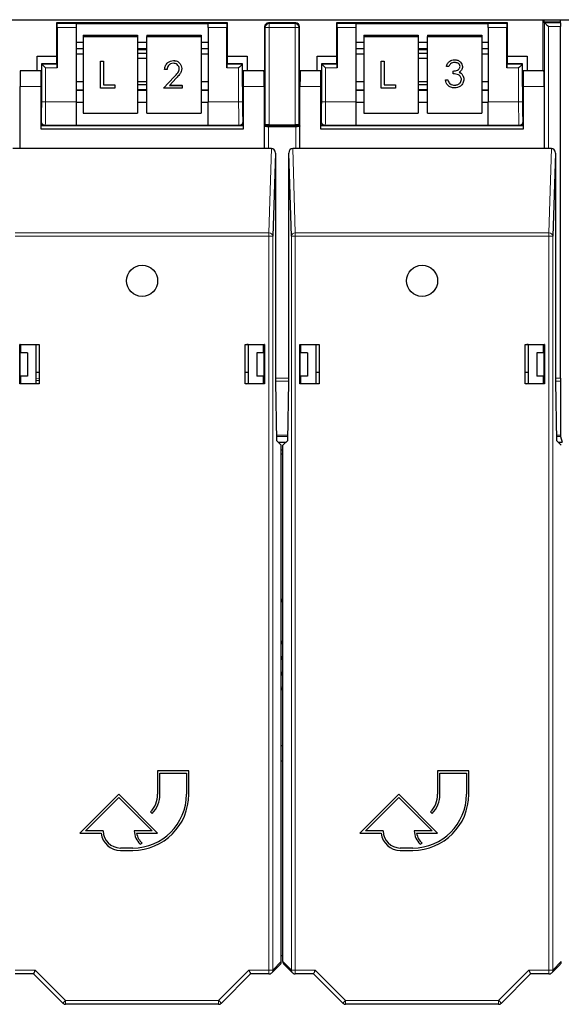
# Model space of a CAD drawing. Header units: millimetres. Extents: x 5 to 418, y 2 to 292.
# Tile 3 of 50: x 59 to 77, y 91 to 123. Entities that reach past the tile are written whole.
import ezdxf

# ---------------------------------------------------------------- set-up
doc = ezdxf.new("R2010")
doc.units = ezdxf.units.MM

msp = doc.modelspace()

# ---------------------------------------------------------------- linework, layer by layer
at = {"color": 7, "linetype": 'Continuous', "lineweight": 25}
for p, q in [((49.8211, 122.9565), (91.2711, 122.9565)), ((60.4461, 122.8531), (60.4461, 121.7791)), ((60.4679, 122.8312), (60.4461, 122.8531)), ((65.9461, 122.8531), (60.4461, 122.8531)), ((61.0711, 122.8335), (65.3211, 122.8335)), ((61.0711, 122.8335), (61.0711, 122.8312)), ((61.0711, 122.8312), (61.0711, 122.7062)), ((65.3211, 122.8335), (65.3211, 122.8312)), ((65.3211, 122.7062), (65.3211, 122.8312)), ((65.9242, 122.8312), (65.9461, 122.8531)), ((65.9461, 121.7791), (65.9461, 122.8531)), ((68.1336, 122.8531), (67.2585, 122.8531)), ((69.4461, 122.8531), (69.4461, 121.7791)), ((69.4679, 122.8312), (69.4461, 122.8531)), ((74.9461, 122.8531), (69.4461, 122.8531)), ((70.0711, 122.8335), (74.3211, 122.8335)), ((70.0711, 122.8335), (70.0711, 122.8312)), ((70.0711, 122.8312), (70.0711, 122.7062)), ((74.3211, 122.8335), (74.3211, 122.8312)), ((74.3211, 122.7062), (74.3211, 122.8312)), ((74.9242, 122.8312), (74.9461, 122.8531)), ((74.9461, 121.7791), (74.9461, 122.8531)), ((76.0836, 121.3142), (76.0836, 122.9565)), ((76.1096, 122.9565), (76.1096, 122.8815)), ((76.1096, 122.8815), (76.1314, 122.8596)), ((76.6475, 122.8815), (76.1096, 122.8815)), ((76.642, 122.8596), (76.6475, 122.8815)), ((76.6475, 122.8815), (76.6475, 122.9565)), ((60.4701, 122.7062), (60.4701, 121.4062)), ((61.0711, 122.7062), (61.0711, 120.3141)), ((61.2996, 122.4595), (63.0496, 122.4595)), ((61.2996, 122.4595), (61.2996, 122.4161)), ((63.0496, 122.4595), (63.0496, 122.4161)), ((63.3496, 122.4595), (65.0996, 122.4595)), ((63.3496, 122.4595), (63.3496, 122.4161)), ((65.0996, 122.4595), (65.0996, 122.4161)), ((65.3211, 122.7062), (65.3211, 120.3141)), ((65.9221, 121.4062), (65.9221, 122.7062)), ((67.1336, 122.7281), (67.1336, 119.5531)), ((68.2586, 119.5531), (68.2586, 122.7281)), ((69.4701, 122.7062), (69.4701, 121.4062)), ((70.0711, 122.7062), (70.0711, 120.3141)), ((70.3184, 122.4595), (70.3184, 122.4161)), ((70.3184, 122.4595), (72.0684, 122.4595)), ((72.0684, 122.4595), (72.0684, 122.4161)), ((72.3684, 122.4595), (74.1184, 122.4595)), ((72.3684, 122.4595), (72.3684, 122.4161)), ((74.1184, 122.4595), (74.1184, 122.4161)), ((74.3211, 122.7062), (74.3211, 120.3141)), ((74.9221, 121.4062), (74.9221, 122.7062)), ((76.6415, 111.4332), (76.6415, 122.7346)), ((61.0711, 122.2334), (61.2996, 122.2334)), ((61.2996, 122.4161), (63.0496, 122.4161)), ((61.2996, 122.4161), (61.2996, 119.9541)), ((63.0496, 122.4161), (63.0496, 119.9541)), ((63.0496, 122.2334), (63.3496, 122.2334)), ((63.3496, 122.4161), (65.0996, 122.4161)), ((63.3496, 119.9541), (63.3496, 122.4161)), ((65.0996, 122.4161), (65.0996, 119.9541)), ((65.0996, 122.2334), (65.3211, 122.2334)), ((70.0711, 122.2334), (70.3184, 122.2334)), ((70.3184, 122.4161), (72.0684, 122.4161)), ((70.3184, 122.4161), (70.3184, 119.9541)), ((72.0684, 122.4161), (72.0684, 119.9541)), ((72.0684, 122.2334), (72.3684, 122.2334)), ((72.3684, 122.4161), (74.1184, 122.4161)), ((72.3684, 119.9541), (72.3684, 122.4161)), ((74.1184, 122.4161), (74.1184, 119.9541)), ((74.1184, 122.2334), (74.3211, 122.2334)), ((61.0711, 122.033), (61.2996, 122.033)), ((61.0711, 121.8608), (61.2996, 121.8608)), ((63.0496, 122.033), (63.3496, 122.033)), ((63.3496, 121.9873), (63.0496, 121.9873)), ((63.3496, 121.8733), (63.0496, 121.8733)), ((65.0996, 122.033), (65.3211, 122.033)), ((65.0996, 121.8608), (65.3211, 121.8608)), ((70.0711, 122.033), (70.3184, 122.033)), ((70.0711, 121.8608), (70.3184, 121.8608)), ((72.0684, 122.033), (72.3684, 122.033)), ((72.3684, 121.9873), (72.0684, 121.9873)), ((72.3684, 121.8733), (72.0684, 121.8733)), ((74.1184, 122.033), (74.3211, 122.033)), ((74.1184, 121.8608), (74.3211, 121.8608)), ((59.8211, 121.7791), (60.4461, 121.7791)), ((59.8211, 121.3142), (59.8211, 121.7791)), ((60.4461, 121.5352), (59.9639, 121.5352)), ((59.9679, 121.5312), (59.9639, 121.5352)), ((59.9639, 121.5352), (59.9639, 120.8142)), ((60.4461, 121.7791), (60.4461, 121.5531)), ((60.4679, 121.5312), (60.4461, 121.5531)), ((60.4461, 121.5531), (60.4461, 121.5352)), ((61.8626, 121.6209), (61.9535, 121.6209)), ((61.8626, 121.6204), (61.8626, 121.6209)), ((61.8626, 121.6204), (61.9535, 121.6204)), ((61.8626, 120.7587), (61.8626, 121.6204)), ((61.9535, 121.6204), (61.9535, 121.6209)), ((61.9535, 121.6204), (61.9535, 120.8594)), ((63.0496, 121.7196), (63.3496, 121.7196)), ((64.2048, 121.6425), (64.2048, 121.643)), ((65.9242, 121.5312), (65.9461, 121.5531)), ((65.9461, 121.5531), (65.9461, 121.7791)), ((65.9461, 121.7791), (66.5711, 121.7791)), ((65.9461, 121.5352), (65.9461, 121.5531)), ((66.4282, 121.5352), (65.9461, 121.5352)), ((66.4242, 121.5312), (66.4282, 121.5352)), ((66.4282, 120.8142), (66.4282, 121.5352)), ((66.5711, 121.7791), (66.5711, 121.3142)), ((68.8211, 121.7791), (69.4461, 121.7791)), ((68.8211, 121.3142), (68.8211, 121.7791)), ((69.4461, 121.5352), (68.9639, 121.5352)), ((68.9679, 121.5312), (68.9639, 121.5352)), ((68.9639, 121.5352), (68.9639, 120.8142)), ((69.4461, 121.7791), (69.4461, 121.5531)), ((69.4679, 121.5312), (69.4461, 121.5531)), ((69.4461, 121.5531), (69.4461, 121.5352)), ((70.8814, 121.6209), (70.9723, 121.6209)), ((70.8814, 121.6204), (70.8814, 121.6209)), ((70.8814, 121.6204), (70.9723, 121.6204)), ((70.8814, 120.7587), (70.8814, 121.6204)), ((70.9723, 121.6204), (70.9723, 121.6209)), ((70.9723, 121.6204), (70.9723, 120.8594)), ((72.0684, 121.7196), (72.3684, 121.7196)), ((73.2383, 121.6712), (73.2383, 121.6717)), ((74.9242, 121.5312), (74.9461, 121.5531)), ((74.9461, 121.5531), (74.9461, 121.7791)), ((74.9461, 121.7791), (75.5711, 121.7791)), ((74.9461, 121.5352), (74.9461, 121.5531)), ((75.4282, 121.5352), (74.9461, 121.5352)), ((75.4242, 121.5312), (75.4282, 121.5352)), ((75.4282, 120.8142), (75.4282, 121.5352)), ((75.5711, 121.7791), (75.5711, 121.3142)), ((59.9461, 121.3142), (59.2798, 121.3142)), ((59.9639, 121.3142), (59.9461, 121.3142)), ((59.9461, 120.8142), (59.9461, 121.3142)), ((63.9194, 121.3553), (63.9194, 121.3557)), ((63.998, 121.3553), (63.9194, 121.3553)), ((64.4691, 121.3864), (64.4691, 121.3868)), ((66.4461, 121.3142), (66.4282, 121.3142)), ((67.1123, 121.3142), (66.4461, 121.3142)), ((66.4461, 121.3142), (66.4461, 120.8142)), ((68.9461, 121.3142), (68.2798, 121.3142)), ((68.9639, 121.3142), (68.9461, 121.3142)), ((68.9461, 120.8142), (68.9461, 121.3142)), ((72.9778, 121.4503), (72.9778, 121.4507)), ((73.0564, 121.4503), (72.9778, 121.4503)), ((73.191, 121.3067), (73.191, 121.3071)), ((73.191, 121.2183), (73.191, 121.3067)), ((73.4865, 121.1965), (73.4865, 121.197)), ((73.4939, 121.4474), (73.4939, 121.4478)), ((75.4461, 121.3142), (75.4282, 121.3142)), ((75.4461, 121.3142), (75.4461, 120.8142)), ((76.1123, 121.3142), (75.4461, 121.3142)), ((61.2996, 120.9627), (61.0711, 120.9627)), ((63.3496, 120.9627), (63.0496, 120.9627)), ((63.3496, 120.8677), (63.0496, 120.8677)), ((63.8858, 120.7592), (64.2251, 121.1158)), ((63.8858, 120.7587), (64.2251, 121.1154)), ((64.2921, 121.0772), (64.0732, 120.8471)), ((65.3211, 120.9627), (65.0996, 120.9627)), ((70.3184, 120.9627), (70.0711, 120.9627)), ((72.3684, 120.9627), (72.0684, 120.9627)), ((72.3684, 120.8677), (72.0684, 120.8677)), ((72.9442, 121.0199), (73.0227, 121.0199)), ((72.9442, 121.0194), (72.9442, 121.0199)), ((72.9442, 121.0194), (73.0227, 121.0194)), ((73.0227, 121.0194), (73.0227, 121.0199)), ((73.0913, 120.9003), (73.0913, 120.9008)), ((73.5387, 121.0434), (73.5387, 121.0439)), ((74.3211, 120.9627), (74.1184, 120.9627)), ((59.2711, 118.8142), (59.2711, 120.8142)), ((59.9461, 119.4392), (59.9461, 120.8142)), ((61.2996, 120.6927), (61.0711, 120.6927)), ((62.3171, 120.7587), (61.8626, 120.7587)), ((61.9535, 120.8599), (62.3171, 120.8599)), ((61.9535, 120.8594), (62.3171, 120.8594)), ((62.3171, 120.8594), (62.3171, 120.8599)), ((62.3171, 120.8594), (62.3171, 120.7587)), ((63.0496, 120.714), (63.3496, 120.714)), ((63.3496, 120.6927), (63.0496, 120.6927)), ((63.8858, 120.7587), (63.8858, 120.7592)), ((64.4803, 120.7587), (63.8858, 120.7587)), ((64.0732, 120.8471), (64.4803, 120.8471)), ((64.0736, 120.8475), (64.4803, 120.8475)), ((64.4803, 120.8471), (64.4803, 120.8475)), ((64.4803, 120.8471), (64.4803, 120.7587)), ((65.3211, 120.6927), (65.0996, 120.6927)), ((66.4461, 120.8142), (66.4461, 119.4392)), ((67.1211, 120.8142), (67.1211, 118.8142)), ((68.2711, 118.8142), (68.2711, 120.8142)), ((68.9461, 119.4392), (68.9461, 120.8142)), ((70.3184, 120.6927), (70.0711, 120.6927)), ((71.3359, 120.7587), (70.8814, 120.7587)), ((70.9723, 120.8599), (71.3359, 120.8599)), ((70.9723, 120.8594), (71.3359, 120.8594)), ((71.3359, 120.8594), (71.3359, 120.8599)), ((71.3359, 120.8594), (71.3359, 120.7587)), ((72.0684, 120.714), (72.3684, 120.714)), ((72.3684, 120.6927), (72.0684, 120.6927)), ((73.2374, 120.8537), (73.2374, 120.8542)), ((74.3211, 120.6927), (74.1184, 120.6927)), ((75.4461, 120.8142), (75.4461, 119.4392)), ((76.1211, 120.8142), (76.1211, 118.8142)), ((59.9461, 120.3142), (59.9552, 120.3142)), ((61.0711, 120.3141), (61.0711, 119.5642)), ((61.0711, 120.3099), (61.2996, 120.3099)), ((63.0496, 120.3099), (63.3496, 120.3099)), ((65.0996, 120.3099), (65.3211, 120.3099)), ((65.3211, 119.5642), (65.3211, 120.3141)), ((66.4369, 120.3142), (66.4461, 120.3142)), ((68.9461, 120.3142), (68.9552, 120.3142)), ((70.0711, 120.3141), (70.0711, 119.5642)), ((70.0711, 120.3099), (70.3184, 120.3099)), ((72.0684, 120.3099), (72.3684, 120.3099)), ((74.1184, 120.3099), (74.3211, 120.3099)), ((74.3211, 119.5642), (74.3211, 120.3141)), ((75.4369, 120.3142), (75.4461, 120.3142)), ((61.2996, 119.9541), (63.0496, 119.9541)), ((63.3496, 119.9541), (65.0996, 119.9541)), ((70.3184, 119.9541), (72.0684, 119.9541)), ((72.3684, 119.9541), (74.1184, 119.9541)), ((59.2586, 119.5531), (59.2711, 119.5531)), ((59.2711, 119.5416), (59.2607, 119.5312)), ((59.9461, 119.5531), (60.071, 119.5531)), ((66.4461, 119.4392), (59.9461, 119.4392)), ((60.071, 119.5531), (66.3211, 119.5531)), ((61.0711, 119.5642), (61.0711, 119.5627)), ((61.0711, 119.5627), (65.3211, 119.5627)), ((65.3211, 119.5642), (65.3211, 119.5627)), ((66.3211, 119.5531), (66.4461, 119.5531)), ((67.1211, 119.5531), (67.1336, 119.5531)), ((67.1314, 119.5312), (67.1211, 119.5416)), ((67.1554, 119.5749), (67.1336, 119.5531)), ((67.1336, 119.5531), (68.2586, 119.5531)), ((67.2564, 119.5291), (68.1357, 119.5291)), ((67.2804, 119.5771), (68.1117, 119.5771)), ((68.2367, 119.5749), (68.2586, 119.5531)), ((68.2586, 119.5531), (68.2711, 119.5531)), ((68.2711, 119.5416), (68.2607, 119.5312)), ((68.9461, 119.5531), (69.071, 119.5531)), ((75.4461, 119.4392), (68.9461, 119.4392)), ((69.071, 119.5531), (75.3211, 119.5531)), ((70.0711, 119.5642), (70.0711, 119.5627)), ((70.0711, 119.5627), (74.3211, 119.5627)), ((74.3211, 119.5642), (74.3211, 119.5627)), ((75.3211, 119.5531), (75.4461, 119.5531)), ((59.2711, 118.8142), (59.037, 118.8142)), ((67.1211, 118.8142), (59.2711, 118.8142)), ((67.3551, 118.8142), (67.1211, 118.8142)), ((67.479, 118.6711), (67.3983, 115.9996)), ((67.479, 118.6711), (67.479, 111.3142)), ((67.9938, 115.9996), (67.9131, 118.6711)), ((67.9131, 111.3142), (67.9131, 118.6711)), ((68.2711, 118.8142), (68.037, 118.8142)), ((76.1211, 118.8142), (68.2711, 118.8142)), ((76.3551, 118.8142), (76.1211, 118.8142)), ((76.479, 118.6711), (76.3983, 115.9996)), ((76.479, 118.6711), (76.479, 111.3142)), ((59.2611, 111.2542), (59.2611, 112.5242)), ((59.2611, 112.5242), (59.2694, 112.5159)), ((59.2611, 112.5242), (59.886, 112.5242)), ((59.2694, 112.5159), (59.2694, 111.3142)), ((59.2711, 112.5159), (59.2694, 112.5159)), ((59.2711, 112.5159), (59.2966, 112.5134)), ((59.283, 112.5065), (59.2905, 112.514)), ((59.283, 112.5065), (59.283, 112.2565)), ((59.283, 112.4819), (59.2966, 112.4719)), ((59.2966, 112.5134), (59.7835, 112.5142)), ((59.2966, 112.2565), (59.2966, 112.5134)), ((59.7835, 112.5142), (59.8291, 112.5234)), ((59.7835, 112.5142), (59.7835, 111.2642)), ((59.8291, 112.5234), (59.8852, 112.5234)), ((59.886, 112.5242), (59.8852, 112.5234)), ((59.8852, 112.5234), (59.8852, 111.2551)), ((59.886, 112.5242), (59.886, 111.2542)), ((66.5061, 112.5242), (67.131, 112.5242)), ((66.5061, 111.2542), (66.5061, 112.5242)), ((66.5061, 112.5242), (66.5069, 112.5234)), ((66.5069, 112.5234), (66.563, 112.5234)), ((66.5069, 111.2551), (66.5069, 112.5234)), ((66.6086, 112.5142), (66.563, 112.5234)), ((66.6086, 112.5142), (67.0955, 112.5134)), ((66.6086, 112.5142), (66.6086, 111.2642)), ((67.1211, 112.5159), (67.0955, 112.5134)), ((67.0955, 112.2565), (67.0955, 112.5134)), ((67.1016, 112.514), (67.1091, 112.5065)), ((67.1091, 112.2565), (67.1091, 112.5065)), ((67.1228, 112.5159), (67.1211, 112.5159)), ((67.131, 112.5242), (67.1228, 112.5159)), ((67.1228, 111.3142), (67.1228, 112.5159)), ((67.131, 112.5242), (67.131, 111.2542)), ((68.2611, 111.2542), (68.2611, 112.5242)), ((68.2611, 112.5242), (68.2694, 112.5159)), ((68.2611, 112.5242), (68.886, 112.5242)), ((68.2694, 112.5159), (68.2694, 111.3142)), ((68.2711, 112.5159), (68.2694, 112.5159)), ((68.2711, 112.5159), (68.2966, 112.5134)), ((68.283, 112.5065), (68.2905, 112.514)), ((68.283, 112.5065), (68.283, 112.2565)), ((68.2966, 112.5134), (68.7835, 112.5142)), ((68.2966, 112.2565), (68.2966, 112.5134)), ((68.7835, 112.5142), (68.8291, 112.5234)), ((68.7835, 112.5142), (68.7835, 111.2642)), ((68.8291, 112.5234), (68.8852, 112.5234)), ((68.886, 112.5242), (68.8852, 112.5234)), ((68.8852, 112.5234), (68.8852, 111.2551)), ((68.886, 112.5242), (68.886, 111.2542)), ((75.5061, 112.5242), (75.5069, 112.5234)), ((75.5061, 112.5242), (76.131, 112.5242)), ((75.5061, 111.2542), (75.5061, 112.5242)), ((75.5069, 112.5234), (75.563, 112.5234)), ((75.5069, 111.2551), (75.5069, 112.5234)), ((75.6086, 112.5142), (75.563, 112.5234)), ((75.6086, 112.5142), (76.0955, 112.5134)), ((75.6086, 112.5142), (75.6086, 111.2642)), ((76.1211, 112.5159), (76.0955, 112.5134)), ((76.0955, 112.2565), (76.0955, 112.5134)), ((76.1016, 112.514), (76.1091, 112.5065)), ((76.1091, 112.2565), (76.1091, 112.5065)), ((76.1228, 112.5159), (76.1211, 112.5159)), ((76.131, 112.5242), (76.1228, 112.5159)), ((76.1228, 111.3142), (76.1228, 112.5159)), ((76.131, 112.5242), (76.131, 111.2542)), ((59.5086, 112.2565), (59.2694, 112.2565)), ((59.5086, 112.2565), (59.5086, 111.5065)), ((66.8836, 112.2565), (66.8836, 111.5065)), ((67.1228, 112.2565), (66.8836, 112.2565)), ((68.5086, 112.2565), (68.2694, 112.2565)), ((68.5086, 112.2565), (68.5086, 111.5065)), ((75.8836, 112.2565), (75.8836, 111.5065)), ((76.1228, 112.2565), (75.8836, 112.2565)), ((59.5086, 111.5065), (59.2694, 111.5065)), ((59.283, 111.5065), (59.283, 111.2637)), ((59.2966, 111.2651), (59.2966, 111.5065)), ((59.7835, 111.6315), (59.8852, 111.6315)), ((66.5069, 111.6315), (66.6086, 111.6315)), ((67.1228, 111.5065), (66.8836, 111.5065)), ((67.0955, 111.2651), (67.0955, 111.5065)), ((67.1091, 111.2637), (67.1091, 111.5065)), ((68.5086, 111.5065), (68.2694, 111.5065)), ((68.283, 111.5065), (68.283, 111.2637)), ((68.2966, 111.2651), (68.2966, 111.5065)), ((68.7835, 111.6315), (68.8852, 111.6315)), ((75.5069, 111.6315), (75.6086, 111.6315)), ((76.1228, 111.5065), (75.8836, 111.5065)), ((76.0955, 111.2651), (76.0955, 111.5065)), ((76.1091, 111.2637), (76.1091, 111.5065)), ((59.2611, 111.2542), (59.2694, 111.2626)), ((59.886, 111.2542), (59.2611, 111.2542)), ((59.2694, 111.3142), (59.2694, 111.2626)), ((59.2694, 111.2626), (59.272, 111.2626)), ((59.2966, 111.2651), (59.272, 111.2626)), ((59.2966, 111.2651), (59.7835, 111.2642)), ((59.8852, 111.3601), (59.7711, 111.3565)), ((59.8291, 111.2551), (59.7835, 111.2642)), ((59.8852, 111.2551), (59.8291, 111.2551)), ((59.886, 111.2542), (59.8852, 111.2551)), ((66.5061, 111.2542), (66.5069, 111.2551)), ((67.131, 111.2542), (66.5061, 111.2542)), ((66.563, 111.2551), (66.5069, 111.2551)), ((66.563, 111.2551), (66.6086, 111.2642)), ((66.6086, 111.2642), (67.0955, 111.2651)), ((67.0955, 111.2651), (67.1202, 111.2626)), ((67.1202, 111.2626), (67.1227, 111.2626)), ((67.1227, 111.2626), (67.1228, 111.3142)), ((67.131, 111.2542), (67.1227, 111.2626)), ((67.479, 111.3142), (67.5118, 109.4392)), ((67.8803, 109.4392), (67.9131, 111.3142)), ((68.2611, 111.2542), (68.2694, 111.2626)), ((68.886, 111.2542), (68.2611, 111.2542)), ((68.2694, 111.3142), (68.2694, 111.2626)), ((68.2694, 111.2626), (68.272, 111.2626)), ((68.2966, 111.2651), (68.272, 111.2626)), ((68.2966, 111.2651), (68.7835, 111.2642)), ((68.8291, 111.2551), (68.7835, 111.2642)), ((68.8852, 111.2551), (68.8291, 111.2551)), ((68.886, 111.2542), (68.8852, 111.2551)), ((75.5061, 111.2542), (75.5069, 111.2551)), ((76.131, 111.2542), (75.5061, 111.2542)), ((75.563, 111.2551), (75.5069, 111.2551)), ((75.563, 111.2551), (75.6086, 111.2642)), ((75.6086, 111.2642), (76.0955, 111.2651)), ((76.0955, 111.2651), (76.1202, 111.2626)), ((76.1202, 111.2626), (76.1227, 111.2626)), ((76.1227, 111.2626), (76.1228, 111.3142)), ((76.131, 111.2542), (76.1227, 111.2626)), ((76.479, 111.3142), (76.5118, 109.4392)), ((76.6417, 111.3448), (76.6493, 109.6037)), ((76.6496, 109.5671), (76.6961, 109.3815)), ((67.5118, 109.4392), (67.6711, 109.28)), ((67.5696, 109.3815), (67.8226, 109.3815)), ((67.6711, 92.6893), (67.6711, 109.28)), ((67.7211, 109.28), (67.8803, 109.4392)), ((67.7211, 92.6893), (67.7211, 109.28)), ((76.5118, 109.4392), (76.6711, 109.28)), ((76.5696, 109.3815), (76.6961, 109.3815)), ((67.6711, 109.1314), (67.7211, 109.1314)), ((67.6711, 109.0065), (67.7211, 109.0065)), ((67.6711, 104.3512), (67.7211, 104.334)), ((67.7211, 104.2879), (67.6711, 104.3056)), ((67.7211, 104.2866), (67.6711, 104.3043)), ((67.7211, 104.2403), (67.6711, 104.2585)), ((67.6711, 102.9902), (67.7211, 102.9902)), ((67.7211, 102.9469), (67.6711, 102.9469)), ((67.6711, 102.9444), (67.7211, 102.9444)), ((67.7211, 102.9011), (67.6711, 102.9011)), ((67.6711, 102.4877), (67.7211, 102.4877)), ((67.7211, 102.4444), (67.6711, 102.4444)), ((67.6711, 102.4419), (67.7211, 102.4419)), ((67.7211, 102.3986), (67.6711, 102.3986)), ((67.6711, 101.9852), (67.6961, 101.9852)), ((67.6961, 101.9419), (67.6711, 101.9419)), ((67.6711, 101.9394), (67.6961, 101.9394)), ((67.6961, 101.8961), (67.6711, 101.8961)), ((67.6711, 101.5044), (67.7211, 101.5226)), ((67.6711, 101.4586), (67.7211, 101.4763)), ((67.6711, 101.4573), (67.7211, 101.475)), ((67.7211, 101.4289), (67.6711, 101.4118)), ((67.6711, 99.6314), (67.7211, 99.6314)), ((67.7211, 99.1315), (67.6711, 99.1315)), ((64.6961, 98.8142), (63.6961, 98.8142)), ((63.6961, 98.8142), (63.6961, 98.0642)), ((63.7711, 98.0642), (63.7711, 98.7392)), ((63.7711, 98.7392), (64.6211, 98.7392)), ((64.6211, 98.7392), (64.6211, 98.0642)), ((64.6961, 98.0642), (64.6961, 98.8142)), ((73.6961, 98.8142), (72.6961, 98.8142)), ((72.6961, 98.8142), (72.6961, 98.0642)), ((72.7711, 98.0642), (72.7711, 98.7392)), ((72.7711, 98.7392), (73.6211, 98.7392)), ((73.6211, 98.7392), (73.6211, 98.0642)), ((73.6961, 98.0642), (73.6961, 98.8142)), ((62.4461, 98.0642), (61.1961, 96.8142)), ((61.3771, 96.8892), (62.4461, 97.9582)), ((63.6961, 96.8142), (62.4461, 98.0642)), ((62.4461, 97.9582), (63.515, 96.8892)), ((71.4461, 98.0642), (70.1961, 96.8142)), ((70.3771, 96.8892), (71.4461, 97.9582)), ((72.6961, 96.8142), (71.4461, 98.0642)), ((71.4461, 97.9582), (72.515, 96.8892)), ((63.4617, 97.4985), (63.5148, 97.4455)), ((72.4617, 97.4985), (72.5148, 97.4455)), ((61.9461, 96.8892), (61.3771, 96.8892)), ((63.515, 96.8892), (62.9461, 96.8892)), ((70.9461, 96.8892), (70.3771, 96.8892)), ((72.515, 96.8892), (71.9461, 96.8892)), ((61.1961, 96.8142), (61.8756, 96.8142)), ((63.0206, 96.8142), (63.6961, 96.8142)), ((70.1961, 96.8142), (70.8756, 96.8142)), ((72.0206, 96.8142), (72.6961, 96.8142)), ((62.8961, 96.3392), (62.4961, 96.3392)), ((62.4961, 96.2642), (62.8961, 96.2642)), ((63.1358, 96.4651), (63.2029, 96.4986)), ((71.8961, 96.3392), (71.4961, 96.3392)), ((71.4961, 96.2642), (71.8961, 96.2642)), ((72.1358, 96.4651), (72.2029, 96.4986)), ((67.6711, 92.8814), (67.7211, 92.8814)), ((67.3617, 92.3281), (67.6344, 92.6009)), ((67.7577, 92.6009), (68.0304, 92.3281)), ((76.3617, 92.3281), (76.6344, 92.6009)), ((59.7095, 92.2915), (59.1188, 92.2915)), ((60.648, 91.353), (59.7095, 92.2915)), ((66.6826, 92.2915), (65.7441, 91.353)), ((67.2733, 92.2915), (66.6826, 92.2915)), ((68.7095, 92.2915), (68.1188, 92.2915)), ((69.648, 91.353), (68.7095, 92.2915)), ((75.6826, 92.2915), (74.7441, 91.353)), ((76.2733, 92.2915), (75.6826, 92.2915)), ((65.6557, 91.3165), (60.7364, 91.3165)), ((74.6557, 91.3165), (69.7364, 91.3165))]:
    msp.add_line(p, q, dxfattribs=at)
at = {"color": 7, "linetype": 'Continuous', "lineweight": 18}
for p, q in [((60.4679, 122.8312), (61.0711, 122.8312)), ((65.3211, 122.8312), (65.9242, 122.8312)), ((67.2585, 122.8531), (67.2804, 122.8312)), ((67.2804, 122.8312), (67.2804, 122.7062)), ((67.2804, 122.8312), (68.1117, 122.8312)), ((68.1117, 122.8312), (68.1336, 122.8531)), ((68.1117, 122.8312), (68.1117, 122.7062)), ((69.4679, 122.8312), (70.0711, 122.8312)), ((74.3211, 122.8312), (74.9242, 122.8312)), ((76.1314, 118.8142), (76.1314, 122.8596)), ((76.1314, 122.8596), (76.642, 122.8596)), ((61.0711, 122.7062), (60.4701, 122.7062)), ((65.9221, 122.7062), (65.3211, 122.7062)), ((67.1554, 122.7062), (67.1336, 122.7281)), ((67.1554, 119.5749), (67.1554, 122.7062)), ((67.1554, 122.7062), (67.2804, 122.7062)), ((67.2804, 122.7062), (67.2804, 119.5771)), ((68.1117, 122.7062), (67.2804, 122.7062)), ((68.1117, 119.5771), (68.1117, 122.7062)), ((68.1117, 122.7062), (68.2367, 122.7062)), ((68.2586, 122.7281), (68.2367, 122.7062)), ((68.2367, 122.7062), (68.2367, 119.5749)), ((70.0711, 122.7062), (69.4701, 122.7062)), ((74.9221, 122.7062), (74.3211, 122.7062)), ((76.2564, 122.7346), (76.2564, 118.8142)), ((76.6415, 122.7346), (76.2564, 122.7346)), ((61.0711, 122.036), (61.2996, 122.036)), ((63.0496, 122.036), (63.3496, 122.036)), ((65.0996, 122.036), (65.3211, 122.036)), ((70.0711, 122.036), (70.3184, 122.036)), ((72.0684, 122.036), (72.3684, 122.036)), ((74.1184, 122.036), (74.3211, 122.036)), ((59.9679, 121.5312), (60.4679, 121.5312)), ((59.9679, 120.3141), (59.9679, 121.5312)), ((65.9242, 121.5312), (66.4242, 121.5312)), ((66.4242, 121.5312), (66.4242, 120.3141)), ((68.9679, 120.3141), (68.9679, 121.5312)), ((68.9679, 121.5312), (69.4679, 121.5312)), ((74.9242, 121.5312), (75.4242, 121.5312)), ((75.4242, 121.5312), (75.4242, 120.3141)), ((60.4701, 121.4062), (60.0929, 121.4062)), ((60.0929, 121.4062), (60.0929, 120.3141)), ((66.2992, 121.4062), (65.9221, 121.4062)), ((66.2992, 120.3141), (66.2992, 121.4062)), ((69.0929, 121.4062), (69.0929, 120.3141)), ((69.4701, 121.4062), (69.0929, 121.4062)), ((75.2992, 121.4062), (74.9221, 121.4062)), ((75.2992, 120.3141), (75.2992, 121.4062)), ((64.2251, 121.1154), (64.2251, 121.1158)), ((59.9461, 120.8142), (59.2711, 120.8142)), ((61.0711, 120.681), (61.2996, 120.681)), ((63.0496, 120.681), (63.3496, 120.681)), ((65.0996, 120.681), (65.3211, 120.681)), ((67.1211, 120.8142), (66.4461, 120.8142)), ((68.9461, 120.8142), (68.2711, 120.8142)), ((70.0711, 120.681), (70.3184, 120.681)), ((72.0684, 120.681), (72.3684, 120.681)), ((74.1184, 120.681), (74.3211, 120.681)), ((76.1211, 120.8142), (75.4461, 120.8142)), ((60.0929, 120.3141), (59.9679, 120.3141)), ((60.0929, 120.3141), (61.0711, 120.3141)), ((65.3211, 120.3141), (66.2992, 120.3141)), ((66.4242, 120.3141), (66.2992, 120.3141)), ((69.0929, 120.3141), (68.9679, 120.3141)), ((69.0929, 120.3141), (70.0711, 120.3141)), ((74.3211, 120.3141), (75.2992, 120.3141)), ((75.4242, 120.3141), (75.2992, 120.3141)), ((59.9461, 119.6781), (59.9572, 119.6892)), ((66.4349, 119.6892), (66.4461, 119.6781)), ((68.9461, 119.6781), (68.9572, 119.6892)), ((75.4349, 119.6892), (75.4461, 119.6781)), ((60.0822, 119.5642), (60.071, 119.5531)), ((61.0711, 119.5642), (60.0822, 119.5642)), ((66.3099, 119.5642), (65.3211, 119.5642)), ((66.3211, 119.5531), (66.3099, 119.5642)), ((67.1314, 118.8142), (67.1314, 119.5312)), ((67.2564, 119.5291), (67.2564, 118.8142)), ((68.1357, 118.8142), (68.1357, 119.5291)), ((68.2607, 119.5312), (68.2607, 118.8142)), ((69.0822, 119.5642), (69.071, 119.5531)), ((70.0711, 119.5642), (69.0822, 119.5642)), ((75.3099, 119.5642), (74.3211, 119.5642)), ((75.3211, 119.5531), (75.3099, 119.5642)), ((67.2733, 116.1079), (67.3551, 118.8142)), ((68.037, 118.8142), (68.1188, 116.1079)), ((76.2733, 116.1079), (76.3551, 118.8142)), ((59.1188, 116.1079), (67.2733, 116.1079)), ((67.2733, 115.9996), (59.1188, 115.9996)), ((67.2733, 115.9996), (67.2733, 116.1079)), ((67.2733, 92.4165), (67.2733, 115.9996)), ((67.2733, 115.9996), (67.3983, 115.9996)), ((67.3983, 115.9996), (67.3983, 92.4165)), ((68.1188, 115.9996), (67.9938, 115.9996)), ((67.9938, 92.4165), (67.9938, 115.9996)), ((68.1188, 115.9996), (68.1188, 116.1079)), ((68.1188, 116.1079), (76.2733, 116.1079)), ((68.1188, 115.9996), (68.1188, 92.4165)), ((76.2733, 115.9996), (68.1188, 115.9996)), ((76.2733, 115.9996), (76.2733, 116.1079)), ((76.2733, 92.4165), (76.2733, 115.9996)), ((76.2733, 115.9996), (76.3983, 115.9996)), ((76.3983, 115.9996), (76.3983, 92.4165)), ((59.7711, 111.4286), (59.8852, 111.4325)), ((67.479, 111.4332), (67.9131, 111.4332)), ((76.479, 111.4332), (76.6415, 111.4332)), ((67.9131, 111.3448), (67.479, 111.3448)), ((76.6417, 111.3448), (76.479, 111.3448)), ((67.5089, 109.6037), (67.8832, 109.6037)), ((67.8826, 109.5671), (67.5095, 109.5671)), ((76.5089, 109.6037), (76.6493, 109.6037)), ((76.6496, 109.5671), (76.5095, 109.5671)), ((67.6961, 101.9852), (67.6961, 101.9419)), ((67.6961, 101.8961), (67.6961, 101.9394)), ((59.1188, 92.4165), (59.7613, 92.4165)), ((59.7613, 92.4165), (60.7364, 91.4414)), ((65.6557, 91.4414), (66.6308, 92.4165)), ((66.6308, 92.4165), (67.2733, 92.4165)), ((67.2733, 92.4165), (67.3983, 92.4165)), ((67.2733, 92.4165), (67.2733, 92.2915)), ((67.3983, 92.4165), (67.6711, 92.6893)), ((67.7211, 92.6893), (67.9938, 92.4165)), ((67.9938, 92.4165), (68.1188, 92.4165)), ((68.1188, 92.4165), (68.7613, 92.4165)), ((68.1188, 92.2915), (68.1188, 92.4165)), ((68.7613, 92.4165), (69.7364, 91.4414)), ((74.6557, 91.4414), (75.6308, 92.4165)), ((75.6308, 92.4165), (76.2733, 92.4165)), ((76.2733, 92.4165), (76.2733, 92.2915)), ((76.2733, 92.4165), (76.3983, 92.4165)), ((76.3983, 92.4165), (76.6711, 92.6893)), ((60.7364, 91.4414), (65.6557, 91.4414)), ((60.7364, 91.3165), (60.7364, 91.4414)), ((65.6557, 91.3165), (65.6557, 91.4414)), ((69.7364, 91.4414), (74.6557, 91.4414)), ((69.7364, 91.3165), (69.7364, 91.4414)), ((74.6557, 91.3165), (74.6557, 91.4414))]:
    msp.add_line(p, q, dxfattribs=at)
at = {"color": 7, "linetype": 'Continuous', "lineweight": 25, "flags": 128}
for points in [[(76.2564, 122.7346), (76.2323, 122.7587), (76.2091, 122.7819), (76.1876, 122.8034), (76.1688, 122.8222), (76.1532, 122.8378), (76.1415, 122.8495), (76.1342, 122.8568), (76.1314, 122.8596)], [(60.0929, 121.4062), (60.0688, 121.4304), (60.0456, 121.4536), (60.0241, 121.475), (60.0053, 121.4939), (59.9897, 121.5094), (59.978, 121.5211), (59.9707, 121.5285), (59.9679, 121.5312)], [(66.4242, 121.5312), (66.4214, 121.5285), (66.4141, 121.5211), (66.4024, 121.5094), (66.3868, 121.4939), (66.368, 121.475), (66.3465, 121.4536), (66.3233, 121.4304), (66.2992, 121.4062)], [(69.0929, 121.4062), (69.0688, 121.4304), (69.0456, 121.4536), (69.0241, 121.475), (69.0053, 121.4939), (68.9897, 121.5094), (68.978, 121.5211), (68.9707, 121.5285), (68.9679, 121.5312)], [(75.4242, 121.5312), (75.4214, 121.5285), (75.4141, 121.5211), (75.4024, 121.5094), (75.3868, 121.4939), (75.368, 121.475), (75.3465, 121.4536), (75.3233, 121.4304), (75.2992, 121.4062)], [(67.6961, 101.9852), (67.7131, 101.9818), (67.7211, 101.9775)], [(67.7211, 101.9038), (67.7131, 101.8995), (67.6961, 101.8961)], [(59.7095, 92.2915), (59.7102, 92.2931), (59.7124, 92.2985), (59.7162, 92.3075), (59.7213, 92.32), (59.7277, 92.3354), (59.7352, 92.3534), (59.7434, 92.3733), (59.7522, 92.3946), (59.7613, 92.4165)], [(66.6308, 92.4165), (66.6399, 92.3946), (66.6487, 92.3733), (66.6569, 92.3534), (66.6644, 92.3354), (66.6708, 92.32), (66.6759, 92.3075), (66.6797, 92.2985), (66.6819, 92.2931), (66.6826, 92.2915)], [(68.7095, 92.2915), (68.7102, 92.2931), (68.7124, 92.2985), (68.7162, 92.3075), (68.7213, 92.32), (68.7277, 92.3354), (68.7352, 92.3534), (68.7434, 92.3733), (68.7522, 92.3946), (68.7613, 92.4165)], [(75.6308, 92.4165), (75.6399, 92.3946), (75.6487, 92.3733), (75.6569, 92.3534), (75.6644, 92.3354), (75.6708, 92.32), (75.6759, 92.3075), (75.6797, 92.2985), (75.6819, 92.2931), (75.6826, 92.2915)]]:
    msp.add_lwpolyline(points, dxfattribs=at)
at = {"color": 7, "linetype": 'Continuous', "lineweight": 18, "flags": 128}
for points in [[(60.648, 91.353), (60.6495, 91.3545), (60.6543, 91.3593), (60.6624, 91.3674), (60.6734, 91.3784), (60.6868, 91.3918), (60.7022, 91.4072), (60.719, 91.424), (60.7364, 91.4414)], [(65.7441, 91.353), (65.7427, 91.3545), (65.7378, 91.3593), (65.7297, 91.3674), (65.7188, 91.3784), (65.7053, 91.3918), (65.6899, 91.4072), (65.6731, 91.424), (65.6557, 91.4414)], [(69.648, 91.353), (69.6495, 91.3545), (69.6543, 91.3593), (69.6624, 91.3674), (69.6734, 91.3784), (69.6868, 91.3918), (69.7022, 91.4072), (69.719, 91.424), (69.7364, 91.4414)], [(74.7441, 91.353), (74.7427, 91.3545), (74.7378, 91.3593), (74.7297, 91.3674), (74.7188, 91.3784), (74.7053, 91.3918), (74.6899, 91.4072), (74.6731, 91.424), (74.6557, 91.4414)]]:
    msp.add_lwpolyline(points, dxfattribs=at)
at = {"color": 7, "linetype": 'Continuous', "lineweight": 25}
for centre in [(63.1961, 114.5642), (72.1961, 114.5642)]:
    msp.add_circle(centre, 0.5, dxfattribs=at)
at = {"color": 7, "linetype": 'Continuous', "lineweight": 18}
for centre, radius, start, end in [((67.2804, 122.7062), 0.125, 90.01796, 179.98289), ((68.1117, 122.7062), 0.125, 0.01711, 89.98204), ((60.0822, 119.6892), 0.125, 180.01627, 269.98202), ((66.3099, 119.6892), 0.125, 270.01882, 359.98289), ((69.0822, 119.6892), 0.125, 180.01711, 269.98118), ((75.3099, 119.6892), 0.125, 270.01882, 359.98246), ((67.28, 115.9893), 0.1188, 4.98079, 93.22211), ((68.1121, 115.9893), 0.1188, 86.77789, 175.01921), ((76.28, 115.9893), 0.1188, 4.98035, 93.22256), ((67.2734, 92.4165), 0.1249, 314.99813, 0.02438), ((68.1188, 92.4165), 0.1249, 179.97562, 225.00187), ((76.2733, 92.4165), 0.1249, 315.00052, 0.02302)]:
    msp.add_arc(centre, radius, start, end, dxfattribs=at)
at = {"color": 7, "linetype": 'Continuous', "lineweight": 25}
for centre, radius, start, end in [((67.6961, 101.9406), 0.00125, 270, 90), ((62.8961, 98.0642), 1.8, 270, 0), ((62.8961, 98.0642), 1.725, 270, 0), ((62.8961, 98.0642), 0.8, 315, 0), ((62.8961, 98.0642), 0.875, 315, 0), ((71.8961, 98.0642), 1.8, 270, 0), ((71.8961, 98.0642), 1.725, 270, 0), ((71.8961, 98.0642), 0.8, 315, 0), ((71.8961, 98.0642), 0.875, 315, 0), ((62.4961, 96.8892), 0.55, 180, 270), ((63.515, 96.8892), 0.5689, 180, 228.19891), ((71.4961, 96.8892), 0.55, 180, 270), ((72.515, 96.8892), 0.5689, 180, 228.19891), ((62.4961, 96.8892), 0.625, 186.8921, 270), ((63.515, 96.8892), 0.5, 188.62693, 231.37356), ((71.4961, 96.8892), 0.625, 186.8921, 270), ((72.515, 96.8892), 0.5, 188.62693, 231.37356), ((67.2733, 92.4165), 0.125, 270, 315), ((68.1188, 92.4165), 0.125, 225, 270), ((76.2733, 92.4165), 0.125, 270, 315), ((60.7364, 91.4414), 0.125, 225, 270), ((65.6557, 91.4414), 0.125, 270, 315), ((69.7364, 91.4414), 0.125, 225, 270), ((74.6557, 91.4414), 0.125, 270, 315)]:
    msp.add_arc(centre, radius, start, end, dxfattribs=at)
for centre, major_axis, ratio, start_param, end_param in [((60.4679, 122.7063), (0, 0.125), 0.0174551, 4.712389, 6.265732), ((65.9242, 122.7063), (0, 0.125), 0.0174551, 0.0174533, 1.5707963), ((67.2586, 122.7281), (-0.0884, 0.0884), 0.9996955, 5.4979394, 7.0684312), ((68.1335, 122.7281), (0.0884, 0.0884), 0.9996955, 5.4979394, 7.0684312), ((69.4679, 122.7063), (0, 0.125), 0.0174551, 4.712389, 6.265732), ((74.9242, 122.7063), (0, 0.125), 0.0174551, 0.0174533, 1.5707963), ((76.6421, 122.7346), (0, 0.125), 0.0043634, 0.0174533, 1.5707963), ((60.4679, 121.4063), (0, 0.125), 0.0174551, 4.712389, 6.265732), ((65.9242, 121.4063), (0, 0.125), 0.0174551, 0.0174533, 1.5707963), ((69.4679, 121.4063), (0, 0.125), 0.0174551, 4.712389, 6.265732), ((74.9242, 121.4063), (0, 0.125), 0.0174551, 0.0174533, 1.5707963), ((59.2798, 120.8142), (0, 0.5), 0.0174551, 0, 1.5707963), ((67.1123, 120.8142), (0, 0.5), 0.0174551, 4.712389, 6.2831853), ((68.2798, 120.8142), (0, 0.5), 0.0174551, 0, 1.5707963), ((76.1123, 120.8142), (0, 0.5), 0.0174551, 4.712389, 6.2831853), ((59.9552, 120.8142), (0, 0.5), 0.0174551, 3.1415927, 4.712389), ((66.4369, 120.8142), (0, 0.5), 0.0174551, 1.5707963, 3.1415927), ((68.9552, 120.8142), (0, 0.5), 0.0174551, 3.1415927, 4.712389), ((75.4369, 120.8142), (0, 0.5), 0.0174551, 1.5707963, 3.1415927), ((60.0711, 119.6781), (-0.0884, -0.0884), 0.9996955, 5.4979394, 7.0684312), ((66.321, 119.6781), (0.0884, -0.0884), 0.9996955, 5.4979394, 7.0684312), ((69.0711, 119.6781), (-0.0884, -0.0884), 0.9996955, 5.4979394, 7.0684312), ((75.321, 119.6781), (0.0884, -0.0884), 0.9996955, 5.4979394, 7.0684312), ((67.2564, 119.5313), (0.125, 0), 0.0174551, 3.1590459, 4.712389), ((67.2804, 119.5749), (0.125, 0), 0.0174551, 1.5707963, 3.1241394), ((68.1117, 119.5749), (0.125, 0), 0.0174551, 0.0174533, 1.5707963), ((68.1357, 119.5313), (0.125, 0), 0.0174551, 4.712389, 6.265732), ((67.354, 118.6699), (0.0044, 0.1443), 0.8659265, 4.7472889, 6.3093589), ((68.0381, 118.6699), (-0.0044, 0.1443), 0.8659265, 6.2570117, 7.8190817), ((76.354, 118.6699), (0.0044, 0.1443), 0.8659265, 4.7472889, 6.3093589), ((76.6421, 111.4332), (0, 0.125), 0.0043634, 1.5707963, 2.3561945), ((76.6497, 109.6921), (0, 0.125), 0.0043634, 2.3561945, 3.1241394), ((67.546, 92.6892), (-0.0884, -0.0884), 0.9996955, 1.5707963, 2.3563468), ((67.8461, 92.6892), (0.0884, -0.0884), 0.9996955, 3.9268385, 4.712389), ((76.546, 92.6892), (-0.0884, -0.0884), 0.9996955, 1.5707963, 2.3563468)]:
    msp.add_ellipse(centre, major_axis=major_axis, ratio=ratio, start_param=start_param, end_param=end_param, dxfattribs=at)
at = {"color": 7, "linetype": 'Continuous', "lineweight": 18}
for centre, major_axis, ratio, start_param, end_param in [((59.957, 120.3141), (0, 0.625), 0.0174551, 3.1590459, 4.712389), ((60.082, 120.3141), (0, 0.75), 0.0145459, 3.1590459, 4.712389), ((66.3101, 120.3141), (0, 0.75), 0.0145459, 1.5707963, 3.1241394), ((66.4351, 120.3141), (0, 0.625), 0.0174551, 1.5707963, 3.1241394), ((68.957, 120.3141), (0, 0.625), 0.0174551, 3.1590459, 4.712389), ((69.082, 120.3141), (0, 0.75), 0.0145459, 3.1590459, 4.712389), ((75.3101, 120.3141), (0, 0.75), 0.0145459, 1.5707963, 3.1241394), ((75.4351, 120.3141), (0, 0.625), 0.0174551, 1.5707963, 3.1241394)]:
    msp.add_ellipse(centre, major_axis=major_axis, ratio=ratio, start_param=start_param, end_param=end_param, dxfattribs=at)
at = {"color": 7, "linetype": 'Continuous', "lineweight": 25}
for points, knots in [([(63.9194, 121.3557), (63.9245, 121.3976), (63.9347, 121.4813), (64.0094, 121.577), (64.1044, 121.6345), (64.1713, 121.6401), (64.2048, 121.643)], [0, 0, 0, 0, 0.2800208, 0.5595148, 0.7796643, 1, 1, 1, 1]), ([(63.9194, 121.3553), (63.9245, 121.3972), (63.9347, 121.4809), (64.0094, 121.5766), (64.1044, 121.6341), (64.1713, 121.6397), (64.2048, 121.6425)], [0, 0, 0, 0, 0.2800323, 0.5595219, 0.7796676, 1, 1, 1, 1]), ([(64.2008, 121.5541), (64.1709, 121.5511), (64.1112, 121.5451), (64.0436, 121.4914), (64.0073, 121.424), (64.0011, 121.3782), (63.998, 121.3553)], [0, 0, 0, 0, 0.2796944, 0.5588345, 0.7791618, 1, 1, 1, 1]), ([(64.3906, 121.3795), (64.3869, 121.4061), (64.3795, 121.4595), (64.3261, 121.5159), (64.2646, 121.5494), (64.2221, 121.5526), (64.2008, 121.5541)], [0, 0, 0, 0, 0.2791242, 0.5589843, 0.7793507, 1, 1, 1, 1]), ([(64.2048, 121.643), (64.2438, 121.6394), (64.3218, 121.6322), (64.4084, 121.562), (64.4608, 121.4769), (64.4664, 121.4168), (64.4691, 121.3868)], [0, 0, 0, 0, 0.27989283, 0.55922425, 0.77957919, 1, 1, 1, 1]), ([(64.2048, 121.6425), (64.2438, 121.6389), (64.3218, 121.6318), (64.4084, 121.5616), (64.4608, 121.4765), (64.4664, 121.4164), (64.4691, 121.3864)], [0, 0, 0, 0, 0.2798926, 0.5592238, 0.7795786, 1, 1, 1, 1]), ([(72.9778, 121.4507), (72.9879, 121.4839), (73.0081, 121.55), (73.0749, 121.6233), (73.1558, 121.6653), (73.2108, 121.6696), (73.2383, 121.6717)], [0, 0, 0, 0, 0.2802869, 0.5596784, 0.7797409, 1, 1, 1, 1]), ([(72.9778, 121.4503), (72.9879, 121.4834), (73.0081, 121.5496), (73.0749, 121.6229), (73.1558, 121.6649), (73.2108, 121.6691), (73.2383, 121.6712)], [0, 0, 0, 0, 0.280282, 0.5596849, 0.7797441, 1, 1, 1, 1]), ([(73.2394, 121.5829), (73.2166, 121.5811), (73.1712, 121.5775), (73.0988, 121.5344), (73.0725, 121.4822), (73.0564, 121.4503)], [0, 0, 0, 0, 0.28063381, 0.56035363, 1, 1, 1, 1]), ([(73.2383, 121.6717), (73.2737, 121.6679), (73.3446, 121.6604), (73.4293, 121.6051), (73.4831, 121.5299), (73.4903, 121.4752), (73.4939, 121.4478)], [0, 0, 0, 0, 0.2800821, 0.5598702, 0.7800959, 1, 1, 1, 1]), ([(73.2383, 121.6712), (73.2737, 121.6675), (73.3446, 121.66), (73.4293, 121.6046), (73.4831, 121.5295), (73.4903, 121.4747), (73.4939, 121.4474)], [0, 0, 0, 0, 0.2800885, 0.5598687, 0.7801128, 1, 1, 1, 1]), ([(73.4153, 121.4477), (73.4109, 121.4703), (73.402, 121.5156), (73.335, 121.5714), (73.2756, 121.5785), (73.2394, 121.5829)], [0, 0, 0, 0, 0.2788471, 0.5600681, 1, 1, 1, 1]), ([(64.2251, 121.1158), (64.2671, 121.1584), (64.3255, 121.2176), (64.3835, 121.3095), (64.3882, 121.3564), (64.3906, 121.3799)], [0, 0, 0, 0, 0.5607258, 0.7805309, 1, 1, 1, 1]), ([(64.2251, 121.1154), (64.2671, 121.1579), (64.3255, 121.2172), (64.3835, 121.3091), (64.3882, 121.356), (64.3906, 121.3795)], [0, 0, 0, 0, 0.5607149, 0.7805354, 1, 1, 1, 1]), ([(64.4691, 121.3864), (64.4656, 121.3522), (64.4584, 121.2838), (64.3885, 121.1804), (64.3287, 121.1164), (64.2921, 121.0772)], [0, 0, 0, 0, 0.2792891, 0.5591498, 1, 1, 1, 1]), ([(73.191, 121.3071), (73.2404, 121.3116), (73.3145, 121.3184), (73.387, 121.3689), (73.4118, 121.4118), (73.4142, 121.436), (73.4153, 121.4481)], [0, 0, 0, 0, 0.4994134, 0.7490111, 0.8745532, 1, 1, 1, 1]), ([(73.191, 121.3067), (73.2404, 121.3112), (73.3145, 121.3179), (73.387, 121.3685), (73.4118, 121.4114), (73.4142, 121.4356), (73.4153, 121.4477)], [0, 0, 0, 0, 0.4994145, 0.7490095, 0.8745295, 1, 1, 1, 1]), ([(73.4602, 121.036), (73.4589, 121.051), (73.4564, 121.0811), (73.4291, 121.1354), (73.3477, 121.2097), (73.2537, 121.2148), (73.191, 121.2183)], [0, 0, 0, 0, 0.1255928, 0.2511994, 0.5006047, 1, 1, 1, 1]), ([(73.4939, 121.4474), (73.4924, 121.4274), (73.4896, 121.3876), (73.4581, 121.3215), (73.4168, 121.2896), (73.3917, 121.2701)], [0, 0, 0, 0, 0.2805263, 0.5608128, 1, 1, 1, 1]), ([(73.3917, 121.2705), (73.4121, 121.26), (73.4485, 121.2413), (73.4749, 121.2105), (73.4865, 121.197)], [0, 0, 0, 0, 0.5598047, 1, 1, 1, 1]), ([(73.3917, 121.2701), (73.4121, 121.2596), (73.4485, 121.2409), (73.4749, 121.2101), (73.4865, 121.1965)], [0, 0, 0, 0, 0.5598047, 1, 1, 1, 1]), ([(73.4865, 121.197), (73.5033, 121.1706), (73.5333, 121.1235), (73.5371, 121.0682), (73.5387, 121.0439)], [0, 0, 0, 0, 0.5594199, 1, 1, 1, 1]), ([(73.4865, 121.1965), (73.5033, 121.1702), (73.5333, 121.123), (73.5371, 121.0678), (73.5387, 121.0434)], [0, 0, 0, 0, 0.5594207, 1, 1, 1, 1]), ([(73.236, 120.7653), (73.1959, 120.7688), (73.1157, 120.7757), (73.021, 120.8419), (72.966, 120.9289), (72.9515, 120.9892), (72.9442, 121.0194)], [0, 0, 0, 0, 0.2798901, 0.5589778, 0.7792658, 1, 1, 1, 1]), ([(73.0227, 121.0199), (73.0307, 120.9948), (73.045, 120.9501), (73.0771, 120.9158), (73.0913, 120.9008)], [0, 0, 0, 0, 0.5606692, 1, 1, 1, 1]), ([(73.0227, 121.0194), (73.0307, 120.9944), (73.045, 120.9497), (73.0771, 120.9154), (73.0913, 120.9003)], [0, 0, 0, 0, 0.5606692, 1, 1, 1, 1]), ([(73.0913, 120.9008), (73.1164, 120.8853), (73.1614, 120.8576), (73.2142, 120.8552), (73.2374, 120.8542)], [0, 0, 0, 0, 0.55874662, 1, 1, 1, 1]), ([(73.0913, 120.9003), (73.1164, 120.8848), (73.1614, 120.8571), (73.2142, 120.8548), (73.2374, 120.8537)], [0, 0, 0, 0, 0.5587591, 1, 1, 1, 1]), ([(73.5387, 121.0434), (73.5325, 121.0011), (73.5199, 120.9165), (73.4378, 120.8236), (73.3377, 120.7731), (73.2699, 120.7679), (73.236, 120.7653)], [0, 0, 0, 0, 0.279313, 0.55884087, 0.77927784, 1, 1, 1, 1]), ([(73.2374, 120.8542), (73.2678, 120.8562), (73.3283, 120.8601), (73.4017, 120.9049), (73.4514, 120.9662), (73.4573, 121.0131), (73.4602, 121.0364)], [0, 0, 0, 0, 0.2805988, 0.5601514, 0.7802914, 1, 1, 1, 1]), ([(73.2374, 120.8537), (73.2678, 120.8557), (73.3283, 120.8597), (73.4017, 120.9044), (73.4514, 120.9658), (73.4573, 121.0126), (73.4602, 121.036)], [0, 0, 0, 0, 0.28060309, 0.5601478, 0.78031033, 1, 1, 1, 1])]:
    msp.add_open_spline(points, degree=3, knots=knots, dxfattribs=at)

doc.saveas('drawing.dxf')
